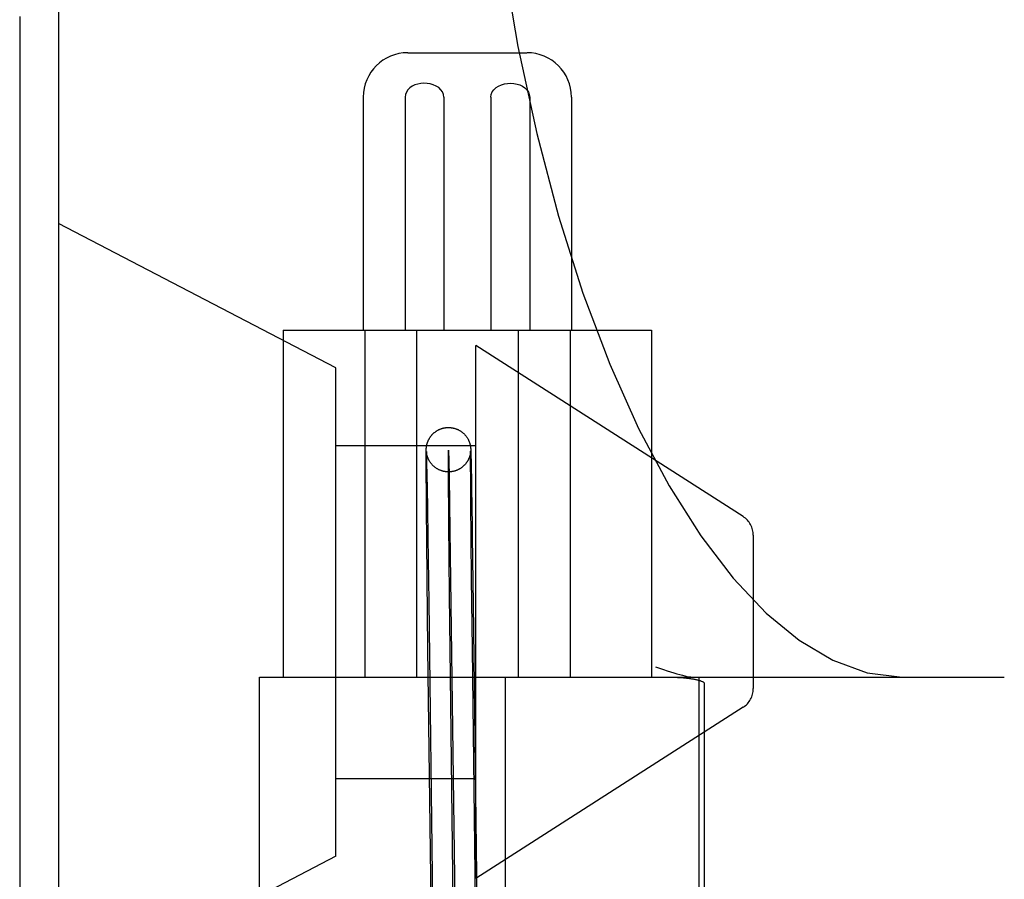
# Model space of a CAD drawing. Header units: inches. Extents: x 0 to 184, y 0 to 119.
# Tile 103 of 114: x 110.15 to 110.594, y 44.742 to 45.129. Entities that reach past the tile are written whole.
import ezdxf

# ---------------------------------------------------------------- set-up
doc = ezdxf.new("R2010")
doc.units = ezdxf.units.IN
doc.header["$LTSCALE"] = 10.121375
doc.header["$MEASUREMENT"] = 0
doc.linetypes.add('HIDDEN', pattern=[0.2, 0.1, -0.1])
doc.layers.add('DEFAULT_2', color=8, linetype='HIDDEN')

msp = doc.modelspace()

# ---------------------------------------------------------------- linework, layer by layer
at = {"layer": 'DEFAULT_2', "color": 8, "linetype": 'HIDDEN'}
for p, q in [((110.1674801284, 47.6128096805), (110.1674801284, 42.1123056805)), ((110.1499801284, 45.1306338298), (110.1499801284, 44.1606338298)), ((110.3248918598, 45.1143838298), (110.3784414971, 45.1143838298)), ((110.3047916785, 45.09438382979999), (110.3047916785, 44.9893838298)), ((110.3235842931, 45.09438382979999), (110.3235842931, 44.9893838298)), ((110.3410482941, 45.09438382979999), (110.3410482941, 44.9893838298)), ((110.3622850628, 45.09438382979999), (110.3622850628, 44.9893838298)), ((110.3797490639, 45.09438382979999), (110.3797490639, 44.9893838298)), ((110.3985416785, 45.09438382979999), (110.3985416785, 44.9893838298)), ((110.2924801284, 44.9725106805), (110.1674801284, 45.0375106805)), ((110.2686666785, 44.9893838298), (110.2686666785, 44.8331338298)), ((110.268678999, 44.9893838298), (110.4346543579, 44.9893838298)), ((110.3054319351, 44.9893838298), (110.3054319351, 44.8331338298)), ((110.328725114, 44.9893838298), (110.328725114, 44.8331338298)), ((110.3746082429, 44.9893838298), (110.3746082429, 44.8331338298)), ((110.3979014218, 44.9893838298), (110.3979014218, 44.8331338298)), ((110.4346666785, 44.9893838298), (110.4346666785, 44.8331338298)), ((110.3554801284, 44.7425106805), (110.3554801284, 44.9825106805)), ((110.4758706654, 44.9054607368), (110.3554801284, 44.9825106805)), ((110.2924801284, 44.7525106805), (110.2924801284, 44.9725106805)), ((110.2924801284, 44.9375106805), (110.3554801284, 44.9375106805)), ((110.3331237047, 44.9342323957), (110.3331293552, 44.9348337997)), ((110.3331293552, 44.9348337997), (110.3331341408, 44.9351586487)), ((110.3331341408, 44.9351586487), (110.333137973, 44.935353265)), ((110.333137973, 44.935353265), (110.3331421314, 44.935521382)), ((110.3331421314, 44.935521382), (110.3331467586, 44.9356719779)), ((110.3331467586, 44.9356719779), (110.3331502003, 44.9357661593)), ((110.3331502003, 44.9357661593), (110.3331540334, 44.935857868)), ((110.3331540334, 44.935857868), (110.333158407, 44.9359496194)), ((110.333158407, 44.9359496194), (110.3331634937, 44.9360433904)), ((110.3331634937, 44.9360433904), (110.3331694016, 44.9361393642)), ((110.3331694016, 44.9361393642), (110.333176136, 44.9362362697)), ((110.3332033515, 44.93473097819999), (110.3332026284, 44.9347417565)), ((110.3332027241, 44.934737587), (110.3332052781, 44.9346850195)), ((110.3332052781, 44.9346850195), (110.3332094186, 44.9345903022)), ((110.3531025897, 44.936688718), (110.3531131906, 44.9365946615)), ((110.3531131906, 44.9365946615), (110.3531225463, 44.9365049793)), ((110.3531208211, 44.93474996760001), (110.3531151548, 44.93467906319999)), ((110.3531255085, 44.93481525), (110.3531208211, 44.93474996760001)), ((110.3531225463, 44.9365049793), (110.3531310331, 44.9364170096)), ((110.3531292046, 44.9348729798), (110.3531255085, 44.93481525)), ((110.3531272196, 44.9345357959), (110.3531307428, 44.9347891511)), ((110.3531319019, 44.9349205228), (110.3531292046, 44.9348729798)), ((110.3531307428, 44.9347891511), (110.3531328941, 44.9349023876)), ((110.3531310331, 44.9364170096), (110.353138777, 44.9363300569)), ((110.3531336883, 44.9349561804), (110.3531319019, 44.9349205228)), ((110.3531328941, 44.9349023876), (110.3531339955, 44.9349497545)), ((110.3531347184, 44.9349795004), (110.3531342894, 44.93496942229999)), ((110.3531344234, 44.93496613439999), (110.3531347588, 44.9349780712)), ((110.3531351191, 44.9349897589), (110.3531349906, 44.9349863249)), ((110.353138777, 44.9363300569), (110.3531457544, 44.9362451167)), ((110.3531457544, 44.9362451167), (110.3531521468, 44.9361607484)), ((110.3531521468, 44.9361607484), (110.3531581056, 44.9360754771)), ((110.3531581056, 44.9360754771), (110.3531637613, 44.93598772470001)), ((110.3531637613, 44.93598772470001), (110.3531691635, 44.9358969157)), ((110.3531691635, 44.9358969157), (110.3531768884, 44.9357538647)), ((110.3531768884, 44.9357538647), (110.3531844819, 44.93559687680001)), ((110.3531844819, 44.93559687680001), (110.3531952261, 44.9353459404)), ((110.3531952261, 44.9353459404), (110.3532076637, 44.9350142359)), ((110.3532076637, 44.9350142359), (110.3532273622, 44.9344070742)), ((110.3331191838, 44.93324385), (110.3331237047, 44.9342323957)), ((110.3331195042, 44.9305785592), (110.3331191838, 44.93324385)), ((110.3331599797, 44.9219437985), (110.3331195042, 44.9305785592)), ((110.333212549, 44.9346139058), (110.3332085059, 44.9346621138)), ((110.3332094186, 44.9345903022), (110.3332178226, 44.9343727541)), ((110.3332177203, 44.93455698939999), (110.333212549, 44.9346139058)), ((110.3332241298, 44.9344918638), (110.3332177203, 44.93455698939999)), ((110.3332178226, 44.9343727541), (110.3332303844, 44.9340004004)), ((110.3332319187, 44.9344187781), (110.3332241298, 44.9344918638)), ((110.3332303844, 44.9340004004), (110.3332536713, 44.9331996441)), ((110.3332408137, 44.93434152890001), (110.3332319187, 44.9344187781)), ((110.3332506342, 44.9342622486), (110.3332408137, 44.93434152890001)), ((110.3332536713, 44.9331996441), (110.3333088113, 44.9309141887)), ((110.3333088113, 44.9309141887), (110.3334633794, 44.9228795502)), ((110.3531011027, 44.9345272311), (110.353092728, 44.9344476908)), ((110.3531085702, 44.9346044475), (110.3531011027, 44.9345272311)), ((110.3531151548, 44.93467906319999), (110.3531085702, 44.9346044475)), ((110.3531185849, 44.9329606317), (110.3531233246, 44.9341079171)), ((110.3531199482, 44.9303959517), (110.3531185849, 44.9329606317)), ((110.3531690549, 44.9206122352), (110.3531199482, 44.9303959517)), ((110.3531233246, 44.9341079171), (110.3531272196, 44.9345357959)), ((110.3532273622, 44.9344070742), (110.3532612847, 44.9331696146)), ((110.3532612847, 44.9331696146), (110.3533331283, 44.92998925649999)), ((110.3533331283, 44.92998925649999), (110.3535227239, 44.9195678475)), ((110.333181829, 44.918679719), (110.3331599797, 44.9219437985)), ((110.3334633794, 44.9228795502), (110.3335276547, 44.9191050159)), ((110.3434577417, 44.9232887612), (110.3438324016, 44.899244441)), ((110.33319704, 44.9165722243), (110.333181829, 44.918679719)), ((110.3335276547, 44.9191050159), (110.3335729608, 44.9163355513)), ((110.3531875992, 44.9179394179), (110.3531690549, 44.9206122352)), ((110.3532033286, 44.91580472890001), (110.3531875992, 44.9179394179)), ((110.3535227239, 44.9195678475), (110.3535568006, 44.9174955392)), ((110.3535568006, 44.9174955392), (110.3535918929, 44.915313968)), ((110.3332138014, 44.9143562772), (110.33319704, 44.9165722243)), ((110.3332258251, 44.912820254), (110.3332138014, 44.9143562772)), ((110.333245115, 44.9104305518), (110.3332258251, 44.912820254)), ((110.3335729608, 44.9163355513), (110.3335963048, 44.9148775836)), ((110.3335963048, 44.9148775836), (110.33363214, 44.9126018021)), ((110.33363214, 44.9126018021), (110.3336565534, 44.911026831)), ((110.3532146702, 44.9143213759), (110.3532033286, 44.91580472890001)), ((110.3532329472, 44.9120085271), (110.3532146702, 44.9143213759)), ((110.3535918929, 44.915313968), (110.3536279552, 44.9130260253)), ((110.3536279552, 44.9130260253), (110.3536525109, 44.9114432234)), ((110.3332587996, 44.9087817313), (110.333245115, 44.9104305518)), ((110.3332731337, 44.9070895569), (110.3332587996, 44.9087817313)), ((110.3336565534, 44.911026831), (110.3336813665, 44.9094068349)), ((110.3336813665, 44.9094068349), (110.3337065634, 44.90774283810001)), ((110.3532459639, 44.9104095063), (110.3532329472, 44.9120085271)), ((110.3532596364, 44.90876601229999), (110.3532459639, 44.9104095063)), ((110.3532739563, 44.90707909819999), (110.3532596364, 44.90876601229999)), ((110.3536525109, 44.9114432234), (110.3536774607, 44.9098155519)), ((110.3536774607, 44.9098155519), (110.3537027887, 44.9081440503)), ((110.3537027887, 44.9081440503), (110.3537284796, 44.9064297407)), ((110.3333117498, 44.9026765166), (110.3332958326, 44.9044723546)), ((110.3337065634, 44.90774283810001), (110.3337321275, 44.9060359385)), ((110.3532889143, 44.9053498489), (110.3532739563, 44.90707909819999)), ((110.3537676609, 44.9037803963), (110.3537941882, 44.90196385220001)), ((110.3333282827, 44.9008411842), (110.3333117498, 44.9026765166)), ((110.3337711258, 44.903397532), (110.3337975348, 44.901588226)), ((110.3436361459, 44.8700279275), (110.3433139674, 44.9024734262)), ((110.3438324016, 44.899244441), (110.3442784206, 44.8660276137)), ((110.3533290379, 44.9008489), (110.3533125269, 44.9026790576)), ((110.3335589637, 44.8772897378), (110.3333814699, 44.89510979)), ((110.3338785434, 44.8959313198), (110.3342646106, 44.8670511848)), ((110.3533729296, 44.89610847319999), (110.3533549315, 44.8980321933)), ((110.3538755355, 44.8962854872), (110.3542776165, 44.8661544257)), ((110.4804801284, 44.8970380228), (110.4804801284, 44.8279833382)), ((110.3339048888, 44.8458801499), (110.3335589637, 44.8772897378)), ((110.3539043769, 44.8460401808), (110.3535593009, 44.8773612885)), ((110.3440529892, 44.8333901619), (110.3436361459, 44.8700279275)), ((110.3342646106, 44.8670511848), (110.3360506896, 44.72621096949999)), ((110.3442784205, 44.8660276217), (110.3460498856, 44.72633777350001)), ((110.3542776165, 44.8661544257), (110.3560490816, 44.72646457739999)), ((110.3561101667, 44.6707490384), (110.3539043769, 44.8460401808)), ((110.3361117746, 44.6704954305), (110.3339048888, 44.8458801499)), ((110.2579988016, 44.4581338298), (110.2579988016, 44.8331338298)), ((110.2580098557, 44.8331338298), (110.5935604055, 44.8331338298)), ((110.3461109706, 44.67062223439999), (110.3440529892, 44.8333901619)), ((110.3688122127, 44.4581338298), (110.3688122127, 44.8331338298)), ((110.4558754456, 44.8331043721), (110.4558754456, 44.4581632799)), ((110.458460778, 44.4610320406), (110.458460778, 44.83023561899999)), ((110.4758706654, 44.8195606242), (110.3554801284, 44.7425106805)), ((110.2924801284, 44.7875106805), (110.3554801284, 44.7875106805)), ((110.2924801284, 44.7525106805), (110.1674801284, 44.6875106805))]:
    msp.add_line(p, q, dxfattribs=at)
for points in [[(110.3545174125, 45.3331338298), (110.3553314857, 45.28846448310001), (110.3577642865, 45.2441788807), (110.3617920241, 45.2006167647), (110.3673721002, 45.1581516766), (110.3744457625, 45.1171325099), (110.3829345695, 45.0779071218), (110.392743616, 45.0407967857), (110.403755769, 45.0061146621), (110.415834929, 44.97414288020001), (110.4288273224, 44.9451263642), (110.4425452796, 44.91929849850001), (110.4568279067, 44.8967670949), (110.4714177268, 44.87771763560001), (110.4862795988, 44.8620072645), (110.5011962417, 44.8497247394), (110.5163095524, 44.8407158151), (110.5318238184, 44.8350625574), (110.5474967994, 44.8331338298)], [(110.3410482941, 45.09438382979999), (110.3408821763, 45.0955790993), (110.3404414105, 45.0966858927), (110.339701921, 45.0977220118), (110.3387359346, 45.0986340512), (110.3375947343, 45.0993713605), (110.3363170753, 45.09994347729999), (110.3349456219, 45.1003418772), (110.3335199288, 45.10057009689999), (110.3320848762, 45.1006265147), (110.3306671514, 45.1005180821), (110.3293004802, 45.10025027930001), (110.3280086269, 45.09982589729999), (110.3268140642, 45.09924688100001), (110.3257543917, 45.09852124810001), (110.3248607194, 45.0976491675), (110.3241749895, 45.0966561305), (110.323756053, 45.095570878), (110.3235842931, 45.09438382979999)], [(110.3622850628, 45.09438382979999), (110.3624511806, 45.0955790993), (110.3628919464, 45.0966858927), (110.3636314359, 45.0977220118), (110.3645974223, 45.0986340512), (110.3657386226, 45.0993713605), (110.3670162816, 45.09994347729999), (110.368387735, 45.1003418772), (110.3698134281, 45.10057009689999), (110.3712484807, 45.1006265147), (110.3726662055, 45.1005180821), (110.3740328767, 45.10025027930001), (110.37532473, 45.09982589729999), (110.3765192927, 45.09924688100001), (110.3775789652, 45.09852124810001), (110.3784726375, 45.0976491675), (110.3791583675, 45.0966561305), (110.3795773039, 45.095570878), (110.3797490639, 45.09438382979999)], [(110.333176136, 44.9362362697), (110.3331837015, 44.9363334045), (110.3331877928, 44.9363818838), (110.3331920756, 44.9364301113), (110.3331965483, 44.93647807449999), (110.3332011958, 44.9365256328), (110.3332060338, 44.9365729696), (110.3332110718, 44.9366201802), (110.3332163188, 44.93666734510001), (110.3332217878, 44.9367145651), (110.3332274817, 44.9367618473), (110.3332334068, 44.9368092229), (110.3332395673, 44.93685670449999), (110.3332459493, 44.9369041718), (110.3332526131, 44.93695204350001), (110.3332596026, 44.93700057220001), (110.3332669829, 44.9370501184), (110.3332749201, 44.9371016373), (110.3332831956, 44.9371535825), (110.333291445, 44.9372037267), (110.3333001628, 44.937255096), (110.3333099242, 44.9373108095), (110.3333203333, 44.93736830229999), (110.333331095, 44.9374258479), (110.3333423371, 44.937484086), (110.3333538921, 44.9375421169), (110.333366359, 44.9376028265), (110.3333805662, 44.9376698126), (110.3333959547, 44.9377399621), (110.3334123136, 44.9378120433), (110.333429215, 44.93788406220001), (110.3334454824, 44.93795123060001), (110.3334628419, 44.9380207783), (110.3334828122, 44.9380982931), (110.3335055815, 44.9381837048), (110.3335326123, 44.93828138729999), (110.3335619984, 44.9383834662), (110.3335911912, 44.9384810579), (110.3336224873, 44.9385818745), (110.3336579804, 44.9386919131), (110.3336966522, 44.9388071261), (110.3337376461, 44.93892446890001), (110.3337822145, 44.9390470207), (110.3338313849, 44.9391767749), (110.333885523, 44.9393137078), (110.3339462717, 44.9394607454), (110.3340111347, 44.9396108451), (110.3340764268, 44.9397555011), (110.3341457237, 44.9399026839), (110.3342235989, 44.9400610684), (110.3343048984, 44.9402192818), (110.3343824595, 44.9403640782), (110.334464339, 44.9405110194), (110.3345597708, 44.940675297), (110.3346614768, 44.94084285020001), (110.3347630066, 44.9410030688), (110.3348682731, 44.9411623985), (110.3349802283, 44.9413249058), (110.3350963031, 44.9414864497), (110.3352138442, 44.9416434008), (110.3353351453, 44.9417989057), (110.3354627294, 44.941955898), (110.3355939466, 44.94211083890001), (110.3357255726, 44.9422600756), (110.3358609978, 44.9424075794), (110.3360038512, 44.9425569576), (110.3361511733, 44.94270474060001), (110.3363013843, 44.9428492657), (110.336453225, 44.9429894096), (110.3366029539, 44.9431220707), (110.336755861, 44.94325217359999), (110.3369181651, 44.9433846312), (110.3370846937, 44.9435147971), (110.3372512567, 44.9436394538), (110.3374201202, 44.9437604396), (110.3375922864, 44.9438784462), (110.3377676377, 44.943993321), (110.3379465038, 44.9441051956), (110.3381286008, 44.9442138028), (110.3383146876, 44.9443194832), (110.3385019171, 44.9444205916), (110.3386856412, 44.9445148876), (110.3388715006, 44.9446054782), (110.3390650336, 44.94469483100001), (110.3392627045, 44.944781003), (110.3394631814, 44.9448632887), (110.3396650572, 44.9449410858), (110.3398652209, 44.9450133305), (110.3400671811, 44.9450813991), (110.3402745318, 44.9451463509), (110.340484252, 44.9452070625), (110.3406939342, 44.9452628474), (110.340905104, 44.9453141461), (110.3411189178, 44.9453611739), (110.3413341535, 44.9454035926), (110.3415499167, 44.945441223), (110.3417663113, 44.9454740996), (110.3419828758, 44.9455021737), (110.3422004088, 44.9455255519), (110.3424198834, 44.9455442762), (110.3426403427, 44.94555819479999), (110.3428610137, 44.9455672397), (110.3430425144, 44.945571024)], [(110.3430425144, 44.945571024), (110.3430822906, 44.94557141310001), (110.3433044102, 44.9455706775), (110.3435270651, 44.9455649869), (110.3437502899, 44.945554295), (110.3439732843, 44.94553861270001), (110.3441945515, 44.9455180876), (110.3444162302, 44.9454925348), (110.3446410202, 44.9454614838), (110.3448656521, 44.94542523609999), (110.345087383, 44.9453842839), (110.3453074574, 44.9453384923), (110.3455260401, 44.9452878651), (110.3457436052, 44.945232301), (110.345960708, 44.9451716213), (110.3461772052, 44.9451058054), (110.3463927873, 44.9450348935), (110.3466084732, 44.9449584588), (110.3468266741, 44.9448754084), (110.3470427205, 44.9447873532), (110.3472505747, 44.9446970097), (110.3474573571, 44.94460149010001), (110.3476700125, 44.9444971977), (110.3478820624, 44.9443868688), (110.3480897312, 44.9442724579), (110.3482926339, 44.94415435), (110.3484876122, 44.9440347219), (110.3486796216, 44.9439107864), (110.3488736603, 44.9437790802), (110.3490654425, 44.9436422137), (110.3492506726, 44.9435033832), (110.3494350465, 44.94335836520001), (110.3496231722, 44.9432029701), (110.3498125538, 44.9430384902), (110.3500054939, 44.9428620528), (110.3501921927, 44.94268217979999), (110.350362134, 44.9425100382), (110.3505234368, 44.9423386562), (110.3506792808, 44.9421651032), (110.3508322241, 44.9419865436), (110.3509864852, 44.9417974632), (110.3511385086, 44.9416014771), (110.3512880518, 44.9413984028), (110.3514302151, 44.9411948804), (110.3515560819, 44.9410052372), (110.3516803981, 44.9408082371), (110.3518201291, 44.94057389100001), (110.3519522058, 44.94033806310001), (110.3520593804, 44.9401349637), (110.3521535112, 44.93994666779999), (110.3522385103, 44.9397675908), (110.3523173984, 44.9395926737), (110.3523944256, 44.939412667), (110.3524671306, 44.9392331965), (110.3525359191, 44.9390535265), (110.3525973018, 44.938883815), (110.3526480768, 44.938735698), (110.3526907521, 44.9386049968), (110.3527247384, 44.938496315), (110.3527553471, 44.9383945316), (110.352788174, 44.9382807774), (110.3528187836, 44.9381698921), (110.352844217, 44.9380737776), (110.3528673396, 44.9379828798), (110.3528902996, 44.9378889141), (110.3529112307, 44.9377996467), (110.3529288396, 44.9377215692), (110.3529443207, 44.9376504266), (110.3529578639, 44.9375860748), (110.3529708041, 44.9375225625), (110.352984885, 44.93745097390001), (110.352998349, 44.9373798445), (110.3530100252, 44.9373158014), (110.3530205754, 44.9372558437), (110.3530301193, 44.9371997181), (110.3530389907, 44.9371457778), (110.3530475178, 44.9370921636), (110.3530556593, 44.9370391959), (110.3530635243, 44.936986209), (110.3530709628, 44.9369342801), (110.3530777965, 44.93688485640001), (110.3530842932, 44.9368361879), (110.3530906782, 44.9367865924), (110.3530967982, 44.9367372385), (110.3531025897, 44.936688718)], [(110.3332021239, 44.934749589), (110.3332018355, 44.93475424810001), (110.3332018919, 44.9347531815)], [(110.3332085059, 44.9346621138), (110.3332054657, 44.93470138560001), (110.3332042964, 44.9347174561)], [(110.3433139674, 44.9024734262), (110.343140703, 44.9252633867), (110.3431178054, 44.9320992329), (110.3431399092, 44.9352993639), (110.3432053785, 44.9348915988), (110.3433117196, 44.9308914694), (110.3434577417, 44.9232887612)], [(110.3432779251, 44.9255724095), (110.3431611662, 44.9255717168), (110.342940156, 44.925574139), (110.3427188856, 44.92558146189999), (110.3424975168, 44.9255937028), (110.342276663, 44.925610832), (110.3420551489, 44.92563297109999), (110.3418311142, 44.9256604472), (110.3416072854, 44.9256930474), (110.3413865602, 44.9257302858), (110.3411664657, 44.9257725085), (110.3409451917, 44.9258201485), (110.3407237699, 44.9258731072), (110.3405016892, 44.9259316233), (110.3402817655, 44.9259949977), (110.3400678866, 44.92606191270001), (110.3398560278, 44.9261334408), (110.3396426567, 44.9262108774), (110.3394305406, 44.92629336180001), (110.3392223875, 44.9263797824), (110.3390146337, 44.9264716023), (110.3388030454, 44.9265710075), (110.3385928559, 44.926675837), (110.3383888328, 44.9267835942), (110.3381874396, 44.9268959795), (110.3379866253, 44.92701422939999), (110.3377871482, 44.9271380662), (110.3375878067, 44.9272684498), (110.3373924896, 44.92740293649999), (110.3372063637, 44.9275376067), (110.3370234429, 44.9276764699), (110.3368385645, 44.927823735), (110.3366557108, 44.92797662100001), (110.3364769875, 44.9281334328), (110.3363022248, 44.92829427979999), (110.3361337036, 44.9284568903), (110.3359660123, 44.9286265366), (110.3357905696, 44.92881303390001), (110.3356212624, 44.9290024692), (110.3354725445, 44.929177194), (110.3353291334, 44.929353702), (110.335179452, 44.9295470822), (110.3350317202, 44.92974801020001), (110.3348884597, 44.92995342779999), (110.3347532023, 44.9301580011), (110.3346334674, 44.9303487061), (110.3345170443, 44.9305438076), (110.3343906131, 44.9307678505), (110.3342712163, 44.9309926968), (110.33417022, 44.93119445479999), (110.334082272, 44.9313800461), (110.3340088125, 44.9315430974), (110.333941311, 44.9317002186), (110.3338713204, 44.9318714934), (110.3338051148, 44.9320424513), (110.3337451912, 44.9322058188), (110.3336918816, 44.9323591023), (110.3336462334, 44.9324971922), (110.3336073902, 44.9326203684), (110.3335764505, 44.93272269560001), (110.3335487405, 44.9328178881), (110.3335196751, 44.9329217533), (110.3334925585, 44.9330228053), (110.333469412, 44.9331126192), (110.3334483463, 44.9331975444), (110.3334279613, 44.9332829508), (110.3334094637, 44.93336351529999), (110.3333938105, 44.9334342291), (110.3333798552, 44.9334994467), (110.3333670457, 44.9335612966), (110.3333549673, 44.9336215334), (110.3333428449, 44.9336840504), (110.3333315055, 44.9337445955), (110.3333216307, 44.933799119), (110.3333125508, 44.93385088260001), (110.3333038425, 44.93390214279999), (110.3332956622, 44.9339518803), (110.3332880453, 44.9339997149), (110.3332809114, 44.9340459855), (110.3332742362, 44.9340907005), (110.3332679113, 44.9341344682), (110.3332618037, 44.93417816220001), (110.3332560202, 44.9342209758), (110.3332506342, 44.9342622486)], [(110.353092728, 44.9344476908), (110.3530833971, 44.9343658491), (110.3530783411, 44.9343239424), (110.3530730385, 44.934281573), (110.3530675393, 44.9342391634), (110.3530617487, 44.9341960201), (110.3530555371, 44.9341512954), (110.3530490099, 44.9341058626), (110.3530422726, 44.9340604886), (110.3530352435, 44.9340146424), (110.3530279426, 44.9339684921), (110.3530201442, 44.93392070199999), (110.3530114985, 44.9338693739), (110.3530022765, 44.9338163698), (110.3529927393, 44.9337632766), (110.352982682, 44.9337090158), (110.3529720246, 44.93365328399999), (110.3529605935, 44.93359534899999), (110.3529480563, 44.93353380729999), (110.35293471, 44.933470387), (110.3529211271, 44.9334078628), (110.3529062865, 44.9333416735), (110.3528887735, 44.93326616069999), (110.3528698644, 44.9331874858), (110.3528511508, 44.9331122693), (110.3528308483, 44.9330333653), (110.3528069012, 44.932943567), (110.3527809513, 44.9328498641), (110.3527550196, 44.9327596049), (110.3527266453, 44.9326643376), (110.3526929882, 44.9325556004), (110.3526560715, 44.9324411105), (110.3526180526, 44.9323278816), (110.3525766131, 44.9322093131), (110.3525289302, 44.9320784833), (110.3524776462, 44.9319437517), (110.3524260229, 44.93181372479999), (110.3523708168, 44.9316802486), (110.352309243, 44.9315374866), (110.3522417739, 44.9313876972), (110.3521674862, 44.9312299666), (110.3520877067, 44.931068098), (110.352003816, 44.93090542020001), (110.3519157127, 44.930742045), (110.3518240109, 44.9305793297), (110.3517282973, 44.9304167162), (110.3516286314, 44.9302545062), (110.3515241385, 44.9300915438), (110.3514127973, 44.92992520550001), (110.3512976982, 44.9297605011), (110.3511830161, 44.929603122), (110.3510648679, 44.9294474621), (110.3509391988, 44.9292885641), (110.3508094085, 44.9291311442), (110.3506785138, 44.9289787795), (110.3505446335, 44.9288291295), (110.3504063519, 44.92868070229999), (110.350264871, 44.9285348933), (110.3501218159, 44.9283933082), (110.3499747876, 44.9282535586), (110.349820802, 44.9281131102), (110.3496625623, 44.9279747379), (110.349501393, 44.92783967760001), (110.3493390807, 44.9277093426), (110.3491800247, 44.9275868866), (110.3490183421, 44.9274675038), (110.3488478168, 44.9273469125), (110.3486725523, 44.9272284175), (110.3484945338, 44.9271134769), (110.3483144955, 44.927002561), (110.3481351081, 44.9268971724), (110.347952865, 44.926795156), (110.3477637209, 44.9266944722), (110.3475713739, 44.9265973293), (110.3473791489, 44.9265053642), (110.3471846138, 44.92641734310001), (110.3469854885, 44.926332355), (110.346784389, 44.9262516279), (110.3465838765, 44.9261761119), (110.3463821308, 44.9261050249), (110.3461781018, 44.9260380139), (110.3459718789, 44.9259751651), (110.3457629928, 44.9259164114), (110.3455520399, 44.9258619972), (110.3453393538, 44.9258120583), (110.345125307, 44.925766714), (110.3449104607, 44.9257260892), (110.3446946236, 44.9256901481), (110.344477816, 44.9256589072), (110.3442599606, 44.9256323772), (110.3440407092, 44.9256105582), (110.3438208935, 44.9255935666), (110.3436014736, 44.9255814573), (110.3433817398, 44.9255741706), (110.3432779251, 44.9255724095)], [(110.3332958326, 44.9044723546), (110.3332805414, 44.9062275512), (110.3332731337, 44.9070895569)], [(110.3337321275, 44.9060359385), (110.3337580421, 44.9042872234), (110.3337711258, 44.903397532)], [(110.3533125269, 44.9026790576), (110.3532966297, 44.9044697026), (110.3532889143, 44.9053498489)], [(110.3537284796, 44.9064297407), (110.3537545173, 44.90467370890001), (110.3537676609, 44.9037803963)], [(110.3333542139, 44.89801661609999), (110.3333367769, 44.8999090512), (110.3333282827, 44.9008411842)], [(110.3337975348, 44.901588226), (110.3338242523, 44.89973995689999), (110.3338377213, 44.8988015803)], [(110.3533549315, 44.8980321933), (110.3533375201, 44.8999193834), (110.3533290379, 44.9008489)], [(110.3537941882, 44.90196385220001), (110.3538210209, 44.90010840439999), (110.3538345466, 44.89916645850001)], [(110.3333814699, 44.89510979), (110.3333631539, 44.89705661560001), (110.3333542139, 44.89801661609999)], [(110.3338377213, 44.8988015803), (110.3338648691, 44.8968971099), (110.3338785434, 44.8959313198)], [(110.3535593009, 44.8773612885), (110.353382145, 44.8951333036), (110.3533729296, 44.89610847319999)], [(110.3538345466, 44.89916645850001), (110.353861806, 44.8972548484), (110.3538755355, 44.8962854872)], [(110.4363726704, 44.83775785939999), (110.4382215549, 44.8371109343), (110.4399770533, 44.8365137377), (110.4416392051, 44.8359659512), (110.4432070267, 44.8354675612), (110.4446796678, 44.8350184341), (110.4460567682, 44.8346182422), (110.4473378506, 44.8342666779), (110.4485224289, 44.8339633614), (110.4496101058, 44.8337079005), (110.4506001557, 44.8334999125), (110.4514920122, 44.8333389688), (110.4522848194, 44.83322463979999), (110.452977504, 44.8331564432), (110.4535701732, 44.8331338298)], [(110.4424582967, 44.8331338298), (110.4431348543, 44.8331308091), (110.4437947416, 44.8331229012), (110.4444378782, 44.8331099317), (110.4450645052, 44.83309242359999), (110.4456747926, 44.8330707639), (110.446268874, 44.8330451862), (110.4468472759, 44.8330159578), (110.44740899, 44.83298336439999), (110.4479520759, 44.8329478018), (110.4484798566, 44.8329092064), (110.4489956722, 44.832867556), (110.449497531, 44.832823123), (110.4499843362, 44.83277614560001), (110.4504567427, 44.832726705), (110.450914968, 44.8326749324), (110.4513592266, 44.8326209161), (110.4517897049, 44.8325647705), (110.4522067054, 44.8325065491), (110.4526105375, 44.8324463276), (110.4530013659, 44.8323841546), (110.4533794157, 44.8323200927), (110.4537448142, 44.8322541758), (110.4540977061, 44.8321864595), (110.454438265, 44.8321169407), (110.4547666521, 44.8320456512), (110.4550830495, 44.831972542), (110.4553875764, 44.8318976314), (110.4556805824, 44.83182074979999), (110.4559624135, 44.8317418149), (110.4562331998, 44.8316605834), (110.4564931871, 44.8315769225), (110.4567423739, 44.8314904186), (110.4569807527, 44.831400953), (110.4572085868, 44.8313075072), (110.4574265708, 44.8312095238), (110.457633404, 44.8311055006), (110.4578293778, 44.830994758), (110.4580104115, 44.8308742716), (110.458177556, 44.8307422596), (110.4583157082, 44.8305943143), (110.4584082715, 44.83042480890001), (110.458460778, 44.83023561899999)]]:
    msp.add_lwpolyline(points, dxfattribs=at)
for centre, radius, start, end in [((110.3247916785, 45.09438382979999), 0.02, 90, 180), ((110.3785416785, 45.09438382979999), 0.02, 0, 90), ((110.4704801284, 44.8970380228), 0.01, 0, 57.3807569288), ((110.4704801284, 44.8279833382), 0.01, 302.6192430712, 360)]:
    msp.add_arc(centre, radius, start, end, dxfattribs=at)

doc.saveas('drawing.dxf')
